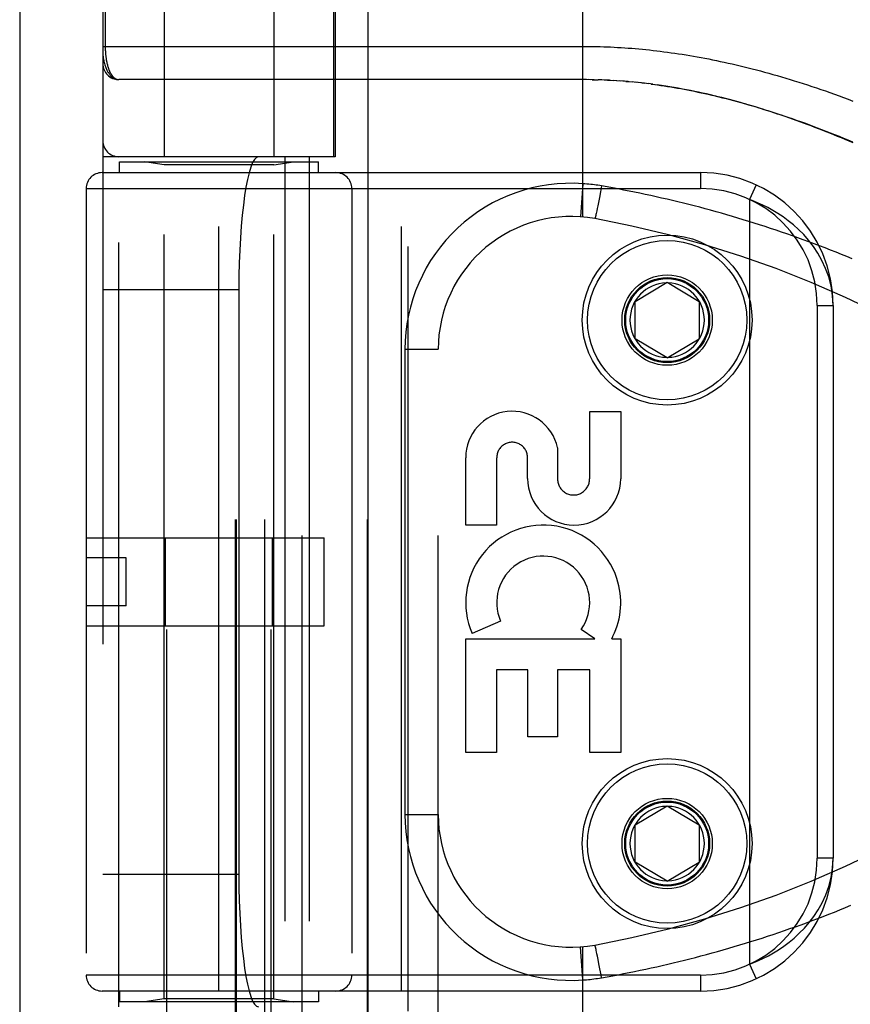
# Model space of a CAD drawing. Header units: inches. Extents: x 0 to 262, y 0 to 169.
# Tile 31 of 256: x 44.84 to 46.4, y 53.31 to 55.16. Entities that reach past the tile are written whole.
import ezdxf

# ---------------------------------------------------------------- set-up
doc = ezdxf.new("R2010")
doc.units = ezdxf.units.IN
doc.header["$LTSCALE"] = 14.384615
doc.header["$MEASUREMENT"] = 0
doc.linetypes.add('HIDDEN', pattern=[0.2, 0.1, -0.1])
doc.layers.get('0').update_dxf_attribs({"linetype": 'CONTINUOUS'})
doc.layers.add('LEFTHAND_DOOR_ASSEMBLY', color=7, linetype='CONTINUOUS')

msp = doc.modelspace()

# ---------------------------------------------------------------- linework, layer by layer
at = {"color": 3, "linetype": 'Continuous'}
msp.add_line((44.8387, 125.8592), (44.8387, 49.3295), dxfattribs=at)
at = {"layer": 'LEFTHAND_DOOR_ASSEMBLY', "color": 3, "linetype": 'Continuous'}
msp.add_line((45.4944, 120.9005), (45.4944, 49.5505), dxfattribs=at)
at = {"layer": 'LEFTHAND_DOOR_ASSEMBLY', "color": 8, "linetype": 'HIDDEN'}
for p, q in [((45.5694, 120.9005), (45.5694, 49.5505)), ((45.1159, 52.5725), (45.1159, 55.7549)), ((45.3119, 52.5725), (45.3119, 55.7549)), ((45.1109, 55.4465), (45.1109, 54.9005)), ((45.3169, 55.4465), (45.3169, 54.9005)), ((45.3702, 52.7493), (45.3702, 55.4518)), ((45.6266, 52.7493), (45.6266, 55.4518)), ((45.8989, 54.787), (45.8989, 55.4518)), ((44.9952, 55.4218), (44.9952, 52.7793)), ((45.2451, 52.7793), (45.2451, 55.4218)), ((45.2471, 52.7793), (45.2471, 55.4218)), ((45.3002, 52.7793), (45.3002, 55.4218)), ((45.4303, 54.9005), (45.4303, 55.4218)), ((45.4327, 55.4218), (45.4327, 54.9005)), ((45.4937, 52.7793), (45.4937, 55.4218)), ((44.9998, 55.3893), (44.9998, 55.1072)), ((45.906, 55.0455), (45.0252, 55.0455)), ((45.9132, 55.0454), (45.9047, 55.0455)), ((45.9204, 55.0453), (45.9104, 55.0455)), ((45.9162, 55.0454), (45.922, 55.0453)), ((45.9204, 55.0453), (45.9277, 55.0451)), ((45.9348, 55.0449), (45.9276, 55.0451)), ((45.942, 55.0446), (45.9335, 55.0449)), ((45.9491, 55.0442), (45.9393, 55.0447)), ((45.9451, 55.0444), (45.9509, 55.0442)), ((45.9491, 55.0442), (45.9567, 55.0438)), ((45.9631, 55.0434), (45.9561, 55.0439)), ((45.9702, 55.0429), (45.9625, 55.0435)), ((45.9772, 55.0424), (45.9683, 55.0431)), ((45.9844, 55.0418), (45.9742, 55.0426)), ((45.9801, 55.0422), (45.9859, 55.0417)), ((45.9844, 55.0418), (45.9918, 55.0411)), ((45.9992, 55.0404), (45.9917, 55.0411)), ((46.0069, 55.0396), (45.9978, 55.0406)), ((46.0097, 55.0393), (46.0156, 55.0386)), ((46.0309, 55.0367), (46.0217, 55.0379)), ((46.0277, 55.0371), (46.0338, 55.0363)), ((45.4327, 54.9005), (44.9952, 54.9005)), ((45.0252, 53.3005), (45.0252, 54.9005)), ((45.3377, 54.9005), (45.3377, 53.3005)), ((45.3836, 54.9005), (45.3836, 53.3005)), ((45.0264, 54.8705), (45.0264, 54.8905)), ((45.0264, 54.8905), (45.4014, 54.8905)), ((45.1109, 54.8853), (45.0734, 54.8905)), ((45.1109, 53.3158), (45.1109, 54.8853)), ((45.3169, 54.8853), (45.1109, 54.8853)), ((45.3169, 54.8853), (45.3544, 54.8905)), ((45.3169, 53.3158), (45.3169, 54.8853)), ((45.4014, 54.8705), (45.4014, 54.8905)), ((44.9939, 54.8705), (46.1202, 54.8705)), ((45.2139, 53.3305), (45.2139, 54.8705)), ((45.5577, 53.3305), (45.5577, 54.8705)), ((46.1202, 54.8705), (46.1202, 54.8405)), ((45.8989, 54.8497), (45.8945, 54.7874)), ((45.9342, 54.8455), (45.9322, 54.8343)), ((46.2253, 54.8474), (46.2127, 54.8201)), ((44.9639, 54.8405), (44.9639, 53.3605)), ((44.9639, 54.8405), (46.1202, 54.8405)), ((45.4639, 54.8405), (45.4639, 53.3605)), ((45.9301, 54.8234), (45.9283, 54.8143)), ((45.9322, 54.8343), (45.9301, 54.8234)), ((45.9271, 54.8078), (45.926, 54.8027)), ((45.9283, 54.8143), (45.9271, 54.8078)), ((46.2127, 54.8201), (46.2127, 53.3809)), ((45.9229, 54.7884), (45.9227, 54.7876)), ((45.9231, 54.7892), (45.9229, 54.7884)), ((45.9233, 54.7902), (45.9231, 54.7892)), ((45.9237, 54.7918), (45.9233, 54.7902)), ((45.924, 54.7935), (45.9237, 54.7918)), ((45.9246, 54.796), (45.924, 54.7935)), ((45.9252, 54.7988), (45.9246, 54.796)), ((45.926, 54.8027), (45.9252, 54.7988)), ((45.9977, 54.628), (46.0577, 54.6641)), ((46.0577, 54.6641), (46.1177, 54.628)), ((44.9952, 54.6505), (45.2513, 54.6505)), ((45.2513, 54.6505), (45.2513, 53.5505)), ((45.9977, 54.558), (45.9977, 54.628)), ((46.1177, 54.628), (46.1177, 54.558)), ((46.3402, 54.6205), (46.3402, 53.5805)), ((46.3402, 54.6205), (46.3702, 54.6205)), ((46.3702, 54.6205), (46.3702, 53.5805)), ((46.0577, 54.522), (45.9977, 54.558)), ((46.0577, 54.522), (46.1177, 54.558)), ((45.5641, 54.538), (45.5641, 53.663)), ((45.5641, 54.538), (45.6266, 54.538)), ((45.9118, 54.2942), (45.9118, 54.4213)), ((45.9118, 54.4213), (45.9702, 54.4213)), ((45.9702, 54.4213), (45.9702, 54.2942)), ((45.8513, 54.3529), (45.8513, 54.2942)), ((45.6784, 54.2069), (45.6784, 54.334)), ((45.7367, 54.334), (45.7367, 54.2069)), ((45.795, 54.2949), (45.795, 54.334)), ((45.7367, 54.2069), (45.6784, 54.2069)), ((44.9639, 54.1835), (45.4119, 54.1835)), ((45.1133, 54.0175), (45.1133, 54.1835)), ((45.3145, 54.0175), (45.3145, 54.1835)), ((45.4119, 54.0175), (45.4119, 54.1835)), ((45.0389, 54.1455), (44.9639, 54.1455)), ((45.0389, 54.0555), (45.0389, 54.1455)), ((45.0389, 54.0555), (44.9639, 54.0555)), ((45.7439, 54.0267), (45.6903, 54.0035)), ((44.9639, 54.0175), (45.4119, 54.0175)), ((45.9213, 53.9933), (45.8959, 54.0111)), ((45.6784, 53.7795), (45.6784, 53.9933)), ((45.6784, 53.9933), (45.9213, 53.9933)), ((45.9533, 53.9933), (45.9702, 53.9933)), ((45.9702, 53.9933), (45.9702, 53.7795)), ((45.7367, 53.9349), (45.7367, 53.7795)), ((45.7951, 53.9349), (45.7367, 53.9349)), ((45.7951, 53.8086), (45.7951, 53.9349)), ((45.8513, 53.9349), (45.8513, 53.8086)), ((45.9118, 53.9349), (45.8513, 53.9349)), ((45.9118, 53.7795), (45.9118, 53.9349)), ((45.8513, 53.8086), (45.7951, 53.8086)), ((45.7367, 53.7795), (45.6784, 53.7795)), ((45.9702, 53.7795), (45.9118, 53.7795)), ((45.9977, 53.643), (46.0577, 53.6791)), ((46.0577, 53.6791), (46.1177, 53.643)), ((45.5641, 53.663), (45.6266, 53.663)), ((45.9977, 53.573), (45.9977, 53.643)), ((46.1177, 53.643), (46.1177, 53.573)), ((46.0577, 53.537), (45.9977, 53.573)), ((46.0577, 53.537), (46.1177, 53.573)), ((46.3702, 53.5805), (46.3402, 53.5805)), ((44.9952, 53.5505), (45.2513, 53.5505)), ((45.8989, 53.3513), (45.8945, 53.4137)), ((45.8989, 52.7493), (45.8989, 53.414)), ((45.9227, 53.4135), (45.9225, 53.4142)), ((45.9229, 53.4127), (45.9227, 53.4135)), ((45.9231, 53.4118), (45.9229, 53.4127)), ((45.9238, 53.4088), (45.9234, 53.4104)), ((45.9242, 53.407), (45.9238, 53.4088)), ((45.9248, 53.4044), (45.9242, 53.407)), ((45.9255, 53.4007), (45.9248, 53.4044)), ((45.9265, 53.3959), (45.9255, 53.4007)), ((45.9278, 53.3896), (45.9265, 53.3959)), ((45.9293, 53.3818), (45.9278, 53.3896)), ((45.9311, 53.3723), (45.9293, 53.3818)), ((46.2127, 53.3809), (46.2253, 53.3537)), ((46.1202, 53.3605), (44.9639, 53.3605)), ((45.9332, 53.3612), (45.9311, 53.3723)), ((45.9342, 53.3556), (45.9332, 53.3612)), ((46.1202, 53.3605), (46.1202, 53.3305)), ((46.1202, 53.3305), (44.9939, 53.3305)), ((45.0264, 53.3305), (45.0264, 53.3105)), ((45.4014, 53.3305), (45.4014, 53.3105)), ((45.4014, 53.3105), (45.0264, 53.3105)), ((45.1109, 53.3158), (45.0734, 53.3105)), ((45.3169, 53.3158), (45.1109, 53.3158)), ((45.3169, 53.3158), (45.3544, 53.3105))]:
    msp.add_line(p, q, dxfattribs=at)
for points in [[(44.9952, 55.108), (45.9055, 55.108), (45.912, 55.108), (45.9185, 55.1079), (45.9251, 55.1077), (45.9316, 55.1076), (45.9382, 55.1074), (45.9447, 55.1071), (45.9513, 55.1069), (45.9579, 55.1065), (45.9645, 55.1062), (45.9711, 55.1058), (45.9777, 55.1054), (45.9843, 55.1049), (45.991, 55.1044), (45.9976, 55.1039), (46.0043, 55.1033), (46.011, 55.1027), (46.0177, 55.102), (46.0245, 55.1013), (46.0312, 55.1006), (46.038, 55.0998), (46.0448, 55.099), (46.0516, 55.0981), (46.0585, 55.0972), (46.0654, 55.0962), (46.0723, 55.0952), (46.0792, 55.0942), (46.0862, 55.0931), (46.0932, 55.092), (46.1002, 55.0909), (46.1073, 55.0897), (46.1144, 55.0884), (46.1215, 55.0871), (46.1287, 55.0858), (46.1359, 55.0844), (46.1432, 55.0829), (46.1504, 55.0814), (46.1578, 55.0799), (46.1651, 55.0783), (46.1725, 55.0767), (46.18, 55.075), (46.1875, 55.0733), (46.195, 55.0715), (46.2026, 55.0696), (46.2102, 55.0677), (46.2179, 55.0658), (46.2256, 55.0638), (46.2333, 55.0618), (46.2411, 55.0596), (46.249, 55.0575), (46.2569, 55.0553), (46.2648, 55.053), (46.2728, 55.0507), (46.2809, 55.0483), (46.289, 55.0458), (46.2971, 55.0433), (46.3053, 55.0407), (46.3136, 55.0381), (46.3219, 55.0354), (46.3302, 55.0327), (46.3386, 55.0299), (46.347, 55.027), (46.3555, 55.0241), (46.3641, 55.0211), (46.3727, 55.018), (46.3813, 55.0149), (46.39, 55.0117), (46.3987, 55.0085), (46.4075, 55.0052)], [(44.9998, 55.1072), (44.9998, 55.1064), (44.9998, 55.1056), (44.9998, 55.1048), (44.9998, 55.1039), (44.9998, 55.1031), (44.9999, 55.1023), (44.9999, 55.1014), (44.9999, 55.1006), (45, 55.0998), (45, 55.0989), (45.0001, 55.0981), (45.0001, 55.0972), (45.0002, 55.0964), (45.0002, 55.0955), (45.0003, 55.0947), (45.0004, 55.0938), (45.0005, 55.093), (45.0005, 55.0921), (45.0006, 55.0912), (45.0007, 55.0904), (45.0008, 55.0895), (45.0009, 55.0886), (45.001, 55.0877), (45.0012, 55.0868), (45.0013, 55.0859), (45.0014, 55.085), (45.0016, 55.0842), (45.0017, 55.0833), (45.0018, 55.0824), (45.002, 55.0815), (45.0022, 55.0806), (45.0023, 55.0798), (45.0025, 55.0789), (45.0027, 55.078), (45.0029, 55.0772), (45.003, 55.0763), (45.0032, 55.0754), (45.0034, 55.0746), (45.0037, 55.0737), (45.0039, 55.0729), (45.0041, 55.0721), (45.0043, 55.0712), (45.0046, 55.0704), (45.0048, 55.0696), (45.0051, 55.0688), (45.0053, 55.068), (45.0056, 55.0672), (45.0058, 55.0664), (45.0061, 55.0656), (45.0064, 55.0648), (45.0067, 55.064), (45.007, 55.0633), (45.0073, 55.0625), (45.0076, 55.0618), (45.008, 55.061), (45.0083, 55.0603), (45.0086, 55.0596), (45.009, 55.0589), (45.0093, 55.0582), (45.0097, 55.0575), (45.0101, 55.0568), (45.0105, 55.0562), (45.0109, 55.0556), (45.0113, 55.0549), (45.0117, 55.0543), (45.0121, 55.0537), (45.0125, 55.0531), (45.0129, 55.0526), (45.0134, 55.052), (45.0138, 55.0515), (45.0143, 55.051), (45.0147, 55.0505), (45.0152, 55.05), (45.0157, 55.0496), (45.0162, 55.0491), (45.0167, 55.0487), (45.0172, 55.0483), (45.0177, 55.048), (45.0182, 55.0476), (45.0188, 55.0473), (45.0193, 55.047), (45.0199, 55.0467), (45.0204, 55.0465), (45.021, 55.0463), (45.0216, 55.0461), (45.0221, 55.0459), (45.0227, 55.0458), (45.0233, 55.0457), (45.0239, 55.0456), (45.0245, 55.0456), (45.0252, 55.0455)], [(44.9952, 55.0955), (44.9952, 55.0949), (44.9952, 55.0943), (44.9952, 55.0936), (44.9953, 55.0929), (44.9953, 55.0922), (44.9954, 55.0914), (44.9955, 55.0905), (44.9956, 55.0895), (44.9957, 55.0884), (44.9959, 55.0873), (44.9961, 55.086), (44.9963, 55.0846), (44.9966, 55.0831), (44.9969, 55.0814), (44.9973, 55.0796), (44.9978, 55.0777), (44.9983, 55.0757), (44.9989, 55.0736), (44.9996, 55.0717), (45.0002, 55.0699), (45.0008, 55.0681), (45.0015, 55.0665), (45.0022, 55.065), (45.0028, 55.0636), (45.0035, 55.0622), (45.0042, 55.0609), (45.0049, 55.0597), (45.0056, 55.0586), (45.0063, 55.0575), (45.007, 55.0565), (45.0077, 55.0556), (45.0084, 55.0547), (45.0091, 55.0538), (45.0098, 55.053), (45.0105, 55.0523), (45.0112, 55.0516), (45.0119, 55.0509), (45.0127, 55.0503), (45.0134, 55.0498), (45.0141, 55.0493), (45.0148, 55.0488), (45.0155, 55.0483), (45.0162, 55.0479), (45.0169, 55.0475), (45.0176, 55.0472), (45.0183, 55.0469), (45.019, 55.0466), (45.0197, 55.0464), (45.0204, 55.0462), (45.0211, 55.046), (45.0218, 55.0459), (45.0225, 55.0457), (45.0231, 55.0457), (45.0238, 55.0456), (45.0245, 55.0455), (45.0252, 55.0455)], [(46.0228, 55.0377), (46.0149, 55.0387), (46.0037, 55.0399)], [(46.0309, 55.0367), (46.0398, 55.0355), (46.046, 55.0346), (46.0521, 55.0337), (46.0583, 55.0327), (46.0645, 55.0317), (46.0707, 55.0307), (46.077, 55.0296), (46.0833, 55.0285), (46.0896, 55.0273), (46.096, 55.0261), (46.1024, 55.0249), (46.1089, 55.0236), (46.1154, 55.0222), (46.1219, 55.0208), (46.1285, 55.0194), (46.1351, 55.0179), (46.1418, 55.0164), (46.1485, 55.0148), (46.1552, 55.0132), (46.162, 55.0115), (46.1689, 55.0098), (46.1758, 55.008), (46.1827, 55.0062), (46.1897, 55.0043), (46.1967, 55.0024), (46.2038, 55.0004), (46.2109, 54.9983), (46.2181, 54.9962), (46.2254, 54.9941), (46.2327, 54.9919), (46.24, 54.9896), (46.2474, 54.9873), (46.2548, 54.9849), (46.2623, 54.9825), (46.2699, 54.98), (46.2775, 54.9775), (46.2852, 54.9749), (46.2929, 54.9722), (46.3006, 54.9695), (46.3085, 54.9667), (46.3163, 54.9639), (46.3243, 54.961), (46.3322, 54.958), (46.3403, 54.955), (46.3484, 54.9519), (46.3565, 54.9487), (46.3647, 54.9455), (46.373, 54.9422), (46.3813, 54.9389), (46.3896, 54.9354), (46.398, 54.932), (46.4064, 54.9284)], [(46.4077, 54.9264), (46.4003, 54.9295), (46.393, 54.9326), (46.3857, 54.9357), (46.3785, 54.9387), (46.3713, 54.9416), (46.3641, 54.9445), (46.3569, 54.9474), (46.3498, 54.9502), (46.3427, 54.953), (46.3356, 54.9557), (46.3286, 54.9584), (46.3215, 54.961), (46.3145, 54.9637), (46.3075, 54.9662), (46.3005, 54.9687), (46.2935, 54.9712), (46.2866, 54.9737), (46.2796, 54.9761), (46.2727, 54.9785), (46.2657, 54.9808), (46.2588, 54.9831), (46.2519, 54.9854), (46.2449, 54.9876), (46.238, 54.9898), (46.231, 54.9919), (46.2241, 54.9941), (46.2171, 54.9962), (46.2101, 54.9982), (46.2031, 55.0002), (46.196, 55.0022), (46.189, 55.0042), (46.1819, 55.0061), (46.1748, 55.008), (46.1677, 55.0098), (46.1606, 55.0116), (46.1534, 55.0134), (46.1462, 55.0152), (46.139, 55.0169), (46.1317, 55.0185), (46.1244, 55.0202), (46.117, 55.0218), (46.1095, 55.0233), (46.1019, 55.0249), (46.0943, 55.0264), (46.0865, 55.0278), (46.0787, 55.0293), (46.0708, 55.0306), (46.0629, 55.032), (46.0549, 55.0332), (46.0469, 55.0344), (46.0389, 55.0356)], [(45.9342, 54.8455), (45.9307, 54.8461), (45.9273, 54.8466), (45.924, 54.8471), (45.9207, 54.8475), (45.9173, 54.848), (45.9137, 54.8484), (45.9101, 54.8488), (45.9064, 54.8491), (45.9027, 54.8495), (45.8989, 54.8497)], [(46.4063, 54.7083), (46.3961, 54.7125), (46.3858, 54.7166), (46.3756, 54.7207), (46.3653, 54.7248), (46.3551, 54.7288), (46.3448, 54.7327), (46.3346, 54.7366), (46.3243, 54.7404), (46.314, 54.7442), (46.3038, 54.7479), (46.2935, 54.7515), (46.2832, 54.7551), (46.2729, 54.7587), (46.2627, 54.7622), (46.2524, 54.7656), (46.2421, 54.769), (46.2318, 54.7723), (46.2216, 54.7755), (46.2113, 54.7787), (46.201, 54.7819), (46.1908, 54.785), (46.1805, 54.788), (46.1702, 54.791), (46.16, 54.794), (46.1497, 54.7968), (46.1394, 54.7997), (46.1292, 54.8024), (46.1189, 54.8052), (46.1087, 54.8078), (46.0985, 54.8104), (46.0882, 54.813), (46.078, 54.8155), (46.0677, 54.818), (46.0575, 54.8204), (46.0473, 54.8227), (46.0371, 54.825), (46.0268, 54.8273), (46.0166, 54.8295), (46.0064, 54.8317), (45.9962, 54.8338), (45.9859, 54.8358), (45.9756, 54.8378), (45.9653, 54.8398), (45.9549, 54.8418), (45.9446, 54.8436), (45.9342, 54.8455)], [(46.3702, 54.6205), (46.3692, 54.6396), (46.3663, 54.6576), (46.3619, 54.6745), (46.3561, 54.6904), (46.3492, 54.7052), (46.3414, 54.719), (46.333, 54.7316), (46.324, 54.7432), (46.3147, 54.7538), (46.3051, 54.7634), (46.2954, 54.7721), (46.2856, 54.7801), (46.2758, 54.7872), (46.2661, 54.7937), (46.2566, 54.7994), (46.2472, 54.8046), (46.2381, 54.8092), (46.2293, 54.8133), (46.2208, 54.817), (46.2127, 54.8201)], [(45.9227, 54.7876), (45.9225, 54.7869), (45.9224, 54.7865), (45.9223, 54.7862), (45.9222, 54.7859), (45.9222, 54.7857), (45.9221, 54.7854), (45.922, 54.7852), (45.9219, 54.785), (45.9219, 54.7848), (45.9218, 54.7846), (45.9218, 54.7845), (45.9217, 54.7843), (45.9217, 54.7842), (45.9216, 54.7841), (45.9216, 54.7841), (45.9216, 54.784), (45.9215, 54.784), (45.9215, 54.784)], [(46.2127, 53.3809), (46.2211, 53.3842), (46.2299, 53.388), (46.239, 53.3923), (46.2483, 53.397), (46.2578, 53.4024), (46.2675, 53.4083), (46.2773, 53.4149), (46.2871, 53.4222), (46.2969, 53.4302), (46.3065, 53.4391), (46.316, 53.4487), (46.3252, 53.4593), (46.3339, 53.4707), (46.3421, 53.4832), (46.3497, 53.4967), (46.3564, 53.5113), (46.362, 53.5271), (46.3664, 53.5439), (46.3692, 53.5617), (46.3702, 53.5805)], [(45.9342, 53.3556), (45.9447, 53.3574), (45.9551, 53.3593), (45.9654, 53.3613), (45.9758, 53.3633), (45.9861, 53.3653), (45.9965, 53.3674), (46.0069, 53.3695), (46.0173, 53.3717), (46.0277, 53.3739), (46.038, 53.3762), (46.0484, 53.3786), (46.0588, 53.381), (46.0693, 53.3835), (46.0797, 53.386), (46.0901, 53.3885), (46.1005, 53.3911), (46.1109, 53.3938), (46.1214, 53.3966), (46.1318, 53.3993), (46.1422, 53.4022), (46.1527, 53.4051), (46.1631, 53.408), (46.1736, 53.411), (46.184, 53.4141), (46.1945, 53.4172), (46.205, 53.4204), (46.2154, 53.4236), (46.2259, 53.4269), (46.2364, 53.4303), (46.2468, 53.4337), (46.2573, 53.4371), (46.2678, 53.4406), (46.2783, 53.4442), (46.2887, 53.4479), (46.2992, 53.4516), (46.3097, 53.4553), (46.3202, 53.4591), (46.3306, 53.463), (46.3411, 53.4669), (46.3516, 53.4709), (46.362, 53.475), (46.3725, 53.4791), (46.3829, 53.4833), (46.3934, 53.4875), (46.4038, 53.4918)], [(45.9225, 53.4142), (45.9224, 53.4145), (45.9223, 53.4149), (45.9222, 53.4152), (45.9222, 53.4154), (45.9221, 53.4157), (45.922, 53.4159), (45.9219, 53.4161), (45.9219, 53.4163), (45.9218, 53.4165), (45.9218, 53.4166), (45.9217, 53.4168), (45.9217, 53.4169), (45.9216, 53.4169), (45.9216, 53.417), (45.9216, 53.4171), (45.9215, 53.4171), (45.9215, 53.4171)], [(45.9234, 53.4104), (45.9233, 53.4109), (45.9231, 53.4118)], [(45.8989, 53.3513), (45.9025, 53.3516), (45.9059, 53.3519), (45.9093, 53.3522), (45.9126, 53.3525), (45.916, 53.3529), (45.9195, 53.3534), (45.9231, 53.3539), (45.9268, 53.3544), (45.9305, 53.355), (45.9342, 53.3556)]]:
    msp.add_lwpolyline(points, dxfattribs=at)
for centre, radius in [((46.0577, 54.593), 0.1599), ((46.0577, 54.593), 0.1499), ((46.0577, 54.593), 0.085), ((46.0577, 54.593), 0.08), ((46.0577, 54.593), 0.078), ((46.0577, 53.608), 0.1599), ((46.0577, 53.608), 0.1499), ((46.0577, 53.608), 0.085), ((46.0577, 53.608), 0.08), ((46.0577, 53.608), 0.078)]:
    msp.add_circle(centre, radius, dxfattribs=at)
for centre, radius, start, end in [((45.0252, 55.0755), 0.03, 180, 269.9999), ((45.0252, 54.9305), 0.03, 180, 270), ((44.9939, 54.8405), 0.03, 90, 180), ((45.4339, 54.8405), 0.03, 0, 90), ((46.1202, 54.6205), 0.25, 0, 90), ((45.8766, 54.538), 0.3125, 85.9125, 180), ((46.1202, 54.6205), 0.22, 0, 90), ((45.8766, 54.538), 0.25, 79.6658, 180), ((45.5627, 52.8164), 2, 47.2041, 79.6658), ((46.0577, 54.593), 0.07, 91.4692, 268.5308), ((46.0577, 54.593), 0.07, 271.4692, 88.5308), ((45.7659, 54.334), 0.0875, 12.5167, 179.9756), ((45.7659, 54.334), 0.0291, 359.9462, 180), ((45.8826, 54.2948), 0.0876, 179.9462, 359.5965), ((45.8815, 54.2941), 0.0302, 179.9714, 0.0286), ((45.8243, 54.0614), 0.1459, 18.1268, 203.4014), ((45.8243, 54.0614), 0.0875, 324.8915, 203.4014), ((45.8273, 54.0612), 0.1431, 333.8028, 18.5861), ((45.8243, 54.0614), 0.1459, 332.1494, 334.2621), ((45.5627, 55.3846), 2, 280.3342, 312.7959), ((46.0577, 53.608), 0.07, 91.4692, 268.5308), ((46.0577, 53.608), 0.07, 271.4692, 88.5308), ((45.8766, 53.663), 0.3125, 180, 274.0875), ((45.8766, 53.663), 0.25, 180, 280.3342), ((46.1202, 53.5805), 0.25, 270, 360), ((46.1202, 53.5805), 0.22, 270, 360), ((44.9939, 53.3605), 0.03, 180, 270), ((45.4339, 53.3605), 0.03, 270, 360)]:
    msp.add_arc(centre, radius, start, end, dxfattribs=at)
for centre, start_param, end_param in [((45.2881, 54.6505), 0, 1.570796), ((45.2881, 53.5505), -4.712389, -3.141593)]:
    msp.add_ellipse(centre, major_axis=(0, 0.25), ratio=0.146965, start_param=start_param, end_param=end_param, dxfattribs=at)

doc.saveas('drawing.dxf')
